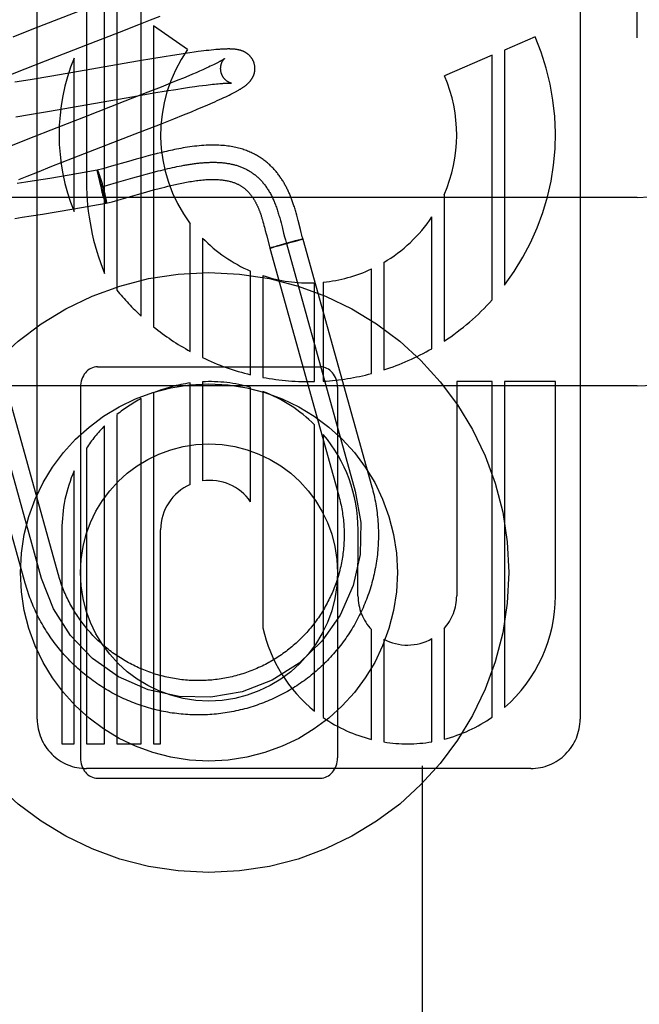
# Model space of a CAD drawing. Header units: inches. Extents: x 0 to 278, y 0 to 180.
# Tile 22 of 81: x 96.461 to 96.823, y 91.357 to 91.931. Entities that reach past the tile are written whole.
import ezdxf

# ---------------------------------------------------------------- set-up
doc = ezdxf.new("R2010")
doc.units = ezdxf.units.IN
doc.header["$LTSCALE"] = 15.310625
doc.header["$MEASUREMENT"] = 0
doc.linetypes.add('HIDDEN', pattern=[0.2, 0.1, -0.1])
doc.layers.add('DEFAULT_2', color=8, linetype='HIDDEN')

msp = doc.modelspace()

# ---------------------------------------------------------------- linework, layer by layer
at = {"layer": 'DEFAULT_2', "color": 8, "linetype": 'HIDDEN'}
for p, q in [((96.8218, 88.85856), (96.8218, 94.35906)), ((96.50029, 92.14253), (96.50029, 91.83674)), ((96.51088, 91.78329), (96.51088, 92.14253)), ((96.51803, 92.14253), (96.51803, 91.77367)), ((96.53231, 91.75841), (96.53231, 92.14253)), ((96.4716, 91.52333), (96.4716, 92.12813)), ((96.7884, 92.1282), (96.7884, 91.52333)), ((96.50714, 91.9406), (96.46947, 91.926)), ((96.53092, 91.92853), (96.53774, 91.93124)), ((96.53774, 91.93124), (96.5433, 91.93349)), ((96.46947, 91.926), (96.45734, 91.92124)), ((96.51958, 91.92408), (96.53092, 91.92853)), ((96.53945, 91.92787), (96.53945, 91.75224)), ((96.55932, 91.9139), (96.53945, 91.92787)), ((96.76216, 91.92141), (96.74428, 91.91367)), ((96.5656, 91.91274), (96.56314, 91.91241)), ((96.56719, 91.91294), (96.5656, 91.91274)), ((96.56873, 91.91313), (96.56719, 91.91294)), ((96.57023, 91.91331), (96.56873, 91.91313)), ((96.57171, 91.91348), (96.57023, 91.91331)), ((96.57318, 91.91363), (96.57171, 91.91348)), ((96.57458, 91.91377), (96.57318, 91.91363)), ((96.57586, 91.91389), (96.57458, 91.91377)), ((96.57701, 91.91398), (96.57586, 91.91389)), ((96.74428, 91.91367), (96.74428, 91.77659)), ((96.46452, 91.90267), (96.47649, 91.90738)), ((96.53002, 91.90717), (96.48013, 91.89849)), ((96.49314, 91.81942), (96.49314, 91.909)), ((96.53963, 91.90879), (96.53002, 91.90717)), ((96.54573, 91.90978), (96.53963, 91.90879)), ((96.55061, 91.91056), (96.54573, 91.90978)), ((96.55437, 91.91114), (96.55061, 91.91056)), ((96.55799, 91.91168), (96.55437, 91.91114)), ((96.5606, 91.91206), (96.55799, 91.91168)), ((96.56314, 91.91241), (96.5606, 91.91206)), ((96.73714, 91.91058), (96.7093, 91.89853)), ((96.73714, 91.76799), (96.73714, 91.91058)), ((96.45613, 91.89933), (96.46452, 91.90267)), ((96.56633, 91.90132), (96.56434, 91.90046)), ((96.5682, 91.90215), (96.56633, 91.90132)), ((96.56938, 91.90268), (96.5682, 91.90215)), ((96.5705, 91.9032), (96.56938, 91.90268)), ((96.57157, 91.90369), (96.5705, 91.9032)), ((96.57259, 91.90417), (96.57157, 91.90369)), ((96.57355, 91.90463), (96.57259, 91.90417)), ((96.57445, 91.90506), (96.57355, 91.90463)), ((96.57529, 91.90548), (96.57445, 91.90506)), ((96.57607, 91.90587), (96.57529, 91.90548)), ((96.46741, 91.89633), (96.45847, 91.89485)), ((96.48013, 91.89849), (96.46741, 91.89633)), ((96.55371, 91.896), (96.54942, 91.89425)), ((96.55697, 91.89734), (96.55371, 91.896)), ((96.56006, 91.89863), (96.55697, 91.89734)), ((96.56225, 91.89956), (96.56006, 91.89863)), ((96.56434, 91.90046), (96.56225, 91.89956)), ((96.54397, 91.89206), (96.53624, 91.88901)), ((96.53971, 91.88862), (96.54677, 91.88979)), ((96.54942, 91.89425), (96.54397, 91.89206)), ((96.54677, 91.88979), (96.55247, 91.8907)), ((96.55247, 91.8907), (96.55696, 91.8914)), ((96.55696, 91.8914), (96.56037, 91.89191)), ((96.56037, 91.89191), (96.56359, 91.89238)), ((96.56359, 91.89238), (96.56588, 91.8927)), ((96.56588, 91.8927), (96.56806, 91.89299)), ((96.56806, 91.89299), (96.57013, 91.89325)), ((96.57013, 91.89325), (96.57144, 91.89341)), ((96.57144, 91.89341), (96.5727, 91.89356)), ((96.5727, 91.89356), (96.5739, 91.89369)), ((96.5739, 91.89369), (96.57504, 91.89382)), ((96.57504, 91.89382), (96.57612, 91.89392)), ((96.57612, 91.89392), (96.57715, 91.89402)), ((96.57715, 91.89402), (96.57811, 91.8941)), ((96.47756, 91.87786), (96.52791, 91.88661)), ((96.53624, 91.88901), (96.5228, 91.88376)), ((96.52791, 91.88661), (96.53971, 91.88862)), ((96.57523, 91.8835), (96.57668, 91.88414)), ((96.57668, 91.88414), (96.57806, 91.88477)), ((96.57806, 91.88477), (96.57937, 91.88536)), ((96.57937, 91.88536), (96.58058, 91.88593)), ((96.58058, 91.88593), (96.5817, 91.88646)), ((96.5817, 91.88646), (96.58274, 91.88696)), ((96.58274, 91.88696), (96.5837, 91.88743)), ((96.5837, 91.88743), (96.5846, 91.88788)), ((96.5846, 91.88788), (96.58544, 91.8883)), ((96.58544, 91.8883), (96.58623, 91.88871)), ((96.5228, 91.88376), (96.49853, 91.87437)), ((96.56155, 91.8777), (96.565, 91.87913)), ((96.565, 91.87913), (96.5683, 91.88051)), ((96.5683, 91.88051), (96.57068, 91.88152)), ((96.57068, 91.88152), (96.57298, 91.88251)), ((96.57298, 91.88251), (96.57523, 91.8835)), ((96.45913, 91.87479), (96.46707, 91.87609)), ((96.46707, 91.87609), (96.47756, 91.87786)), ((96.49853, 91.87437), (96.47951, 91.86696)), ((96.54346, 91.87046), (96.55139, 91.8736)), ((96.55139, 91.8736), (96.55705, 91.87587)), ((96.55705, 91.87587), (96.56155, 91.8777)), ((96.47951, 91.86696), (96.46968, 91.86308)), ((96.52873, 91.86471), (96.54346, 91.87046)), ((96.46968, 91.86308), (96.46225, 91.8601)), ((96.49212, 91.85052), (96.52873, 91.86471)), ((96.46225, 91.8601), (96.45609, 91.8576)), ((96.48017, 91.84583), (96.49212, 91.85052)), ((96.52925, 91.84996), (96.52477, 91.8487)), ((96.53247, 91.85086), (96.52925, 91.84996)), ((96.53503, 91.85155), (96.53247, 91.85086)), ((96.53773, 91.85227), (96.53503, 91.85155)), ((96.53964, 91.85277), (96.53773, 91.85227)), ((96.54163, 91.85327), (96.53964, 91.85277)), ((96.54373, 91.85379), (96.54163, 91.85327)), ((96.4718, 91.84249), (96.48017, 91.84583)), ((96.50983, 91.84445), (96.50658, 91.84355)), ((96.51501, 91.84591), (96.50983, 91.84445)), ((96.52477, 91.8487), (96.51501, 91.84591)), ((96.54365, 91.84347), (96.54503, 91.84381)), ((96.54503, 91.84381), (96.5464, 91.84414)), ((96.5464, 91.84414), (96.54776, 91.84447)), ((96.54776, 91.84447), (96.54912, 91.84478)), ((96.54912, 91.84478), (96.55047, 91.84509)), ((96.55047, 91.84509), (96.55181, 91.84538)), ((96.55181, 91.84538), (96.55314, 91.84566)), ((96.55314, 91.84566), (96.55446, 91.84593)), ((96.55446, 91.84593), (96.55578, 91.84619)), ((96.46092, 91.83807), (96.46576, 91.84005)), ((96.46576, 91.84005), (96.4718, 91.84249)), ((96.4789, 91.83882), (96.47124, 91.83757)), ((96.49025, 91.84073), (96.4789, 91.83882)), ((96.50655, 91.84354), (96.49025, 91.84073)), ((96.50655, 91.84353), (96.50658, 91.84355)), ((96.5119, 91.82428), (96.50655, 91.84354)), ((96.50893, 91.83373), (96.50655, 91.84353)), ((96.50743, 91.84194), (96.50752, 91.8417)), ((96.50752, 91.8417), (96.50761, 91.84146)), ((96.50761, 91.84146), (96.50771, 91.8412)), ((96.50771, 91.8412), (96.50781, 91.84092)), ((96.50781, 91.84092), (96.50791, 91.84064)), ((96.50791, 91.84064), (96.50801, 91.84034)), ((96.50801, 91.84034), (96.50811, 91.84003)), ((96.50811, 91.84003), (96.50822, 91.83971)), ((96.50822, 91.83971), (96.50838, 91.83921)), ((96.50838, 91.83921), (96.50855, 91.83869)), ((96.50855, 91.83869), (96.50872, 91.83815)), ((96.50872, 91.83815), (96.50889, 91.83759)), ((96.51777, 91.8363), (96.52732, 91.83903)), ((96.52732, 91.83903), (96.53237, 91.84045)), ((96.53237, 91.84045), (96.53523, 91.84125)), ((96.53523, 91.84125), (96.53806, 91.84201)), ((96.53806, 91.84201), (96.54017, 91.84257)), ((96.54017, 91.84257), (96.54226, 91.84312)), ((96.54226, 91.84312), (96.54365, 91.84347)), ((96.4649, 91.83656), (96.45981, 91.83578)), ((96.47124, 91.83757), (96.4649, 91.83656)), ((96.50889, 91.83759), (96.50906, 91.83702)), ((96.50903, 91.83328), (96.50893, 91.83373)), ((96.50911, 91.83293), (96.50903, 91.83328)), ((96.50906, 91.83702), (96.50923, 91.83643)), ((96.50923, 91.83643), (96.50941, 91.83584)), ((96.50923, 91.83391), (96.51267, 91.83486)), ((96.50941, 91.83584), (96.50958, 91.83523)), ((96.50958, 91.83523), (96.50975, 91.83462)), ((96.50975, 91.83462), (96.50992, 91.83401)), ((96.50992, 91.83401), (96.51009, 91.83339)), ((96.51009, 91.83339), (96.51025, 91.83278)), ((96.51025, 91.83278), (96.51041, 91.83217)), ((96.51267, 91.83486), (96.51777, 91.8363)), ((96.538, 91.83163), (96.54032, 91.83227)), ((96.54032, 91.83227), (96.54273, 91.83291)), ((96.54273, 91.83291), (96.54438, 91.83333)), ((96.54438, 91.83333), (96.54606, 91.83376)), ((96.54606, 91.83376), (96.54778, 91.83419)), ((96.54778, 91.83419), (96.54953, 91.83461)), ((96.8218, 91.82773), (96.3218, 91.82773)), ((96.50963, 91.83004), (96.50951, 91.83042)), ((96.50979, 91.8295), (96.50963, 91.83004)), ((96.50996, 91.82896), (96.50979, 91.8295)), ((96.51013, 91.82844), (96.50996, 91.82896)), ((96.51023, 91.82812), (96.51007, 91.82862)), ((96.51034, 91.8278), (96.51023, 91.82812)), ((96.51044, 91.82749), (96.51034, 91.8278)), ((96.51041, 91.83217), (96.51056, 91.83157)), ((96.51055, 91.8272), (96.51044, 91.82749)), ((96.51065, 91.82691), (96.51055, 91.8272)), ((96.51056, 91.83157), (96.51071, 91.83097)), ((96.51074, 91.82664), (96.51065, 91.82691)), ((96.51071, 91.83097), (96.51086, 91.83039)), ((96.51084, 91.82638), (96.51074, 91.82664)), ((96.51086, 91.83039), (96.51099, 91.82983)), ((96.51099, 91.82983), (96.51112, 91.82928)), ((96.51112, 91.82928), (96.51124, 91.82874)), ((96.51124, 91.82874), (96.51132, 91.8284)), ((96.51132, 91.8284), (96.51139, 91.82807)), ((96.51139, 91.82807), (96.51146, 91.82775)), ((96.51146, 91.82775), (96.51153, 91.82744)), ((96.51153, 91.82744), (96.51159, 91.82714)), ((96.51159, 91.82714), (96.51164, 91.82685)), ((96.51164, 91.82685), (96.5117, 91.82658)), ((96.5117, 91.82658), (96.51174, 91.82632)), ((96.51526, 91.8252), (96.52055, 91.82669)), ((96.52055, 91.82669), (96.53009, 91.82942)), ((96.53009, 91.82942), (96.53501, 91.83081)), ((96.53501, 91.83081), (96.538, 91.83163)), ((96.70903, 91.82929), (96.70903, 91.74383)), ((96.48258, 91.81925), (96.49301, 91.82101)), ((96.49301, 91.82101), (96.51187, 91.82427)), ((96.51093, 91.82613), (96.51084, 91.82638)), ((96.51102, 91.8259), (96.51093, 91.82613)), ((96.5111, 91.82568), (96.51106, 91.82579)), ((96.51187, 91.82426), (96.51526, 91.8252)), ((96.5119, 91.82428), (96.51187, 91.82426)), ((96.5119, 91.82428), (96.51187, 91.82427)), ((96.45862, 91.81548), (96.46276, 91.8161)), ((96.46276, 91.8161), (96.46809, 91.81692)), ((96.46809, 91.81692), (96.47467, 91.81796)), ((96.47467, 91.81796), (96.48258, 91.81925)), ((96.61309, 91.8157), (96.61349, 91.81424)), ((96.62304, 91.81724), (96.62264, 91.81869)), ((96.62344, 91.81573), (96.62304, 91.81724)), ((96.62386, 91.81413), (96.62344, 91.81573)), ((96.70189, 91.73944), (96.70189, 91.81628)), ((96.56088, 91.73788), (96.56088, 91.81237)), ((96.60303, 91.81452), (96.60332, 91.81352)), ((96.60332, 91.81352), (96.60361, 91.81247)), ((96.60361, 91.81247), (96.6039, 91.81139)), ((96.6039, 91.81139), (96.6042, 91.81026)), ((96.6042, 91.81026), (96.60466, 91.80847)), ((96.61349, 91.81424), (96.61388, 91.81277)), ((96.61388, 91.81277), (96.61445, 91.81055)), ((96.61445, 91.81055), (96.6154, 91.80682)), ((96.62518, 91.80897), (96.62386, 91.81413)), ((96.56802, 91.80401), (96.56802, 91.73423)), ((96.6055, 91.80518), (96.60741, 91.79806)), ((96.6154, 91.80682), (96.61598, 91.8046)), ((96.61598, 91.8046), (96.61642, 91.80297)), ((96.62563, 91.80724), (96.62518, 91.80897)), ((96.62607, 91.80557), (96.62563, 91.80724)), ((96.60836, 91.79838), (96.60742, 91.79807)), ((96.60742, 91.79807), (96.6476, 91.65356)), ((96.60795, 91.79817), (96.60781, 91.79814)), ((96.60795, 91.79817), (96.6081, 91.79821)), ((96.6081, 91.79821), (96.60835, 91.79827)), ((96.60875, 91.79837), (96.60832, 91.79826)), ((96.60928, 91.79866), (96.60836, 91.79838)), ((96.60934, 91.79852), (96.60869, 91.79836)), ((96.61022, 91.79893), (96.60924, 91.79865)), ((96.61032, 91.79878), (96.60925, 91.7985)), ((96.6119, 91.79942), (96.61022, 91.79893)), ((96.61217, 91.79928), (96.61031, 91.79878)), ((96.61285, 91.79969), (96.61186, 91.79941)), ((96.6149, 91.80002), (96.61208, 91.79925)), ((96.61597, 91.80057), (96.61277, 91.79967)), ((96.6183, 91.80096), (96.6149, 91.80002)), ((96.6195, 91.80155), (96.61595, 91.80056)), ((96.61705, 91.80074), (96.65723, 91.65624)), ((96.62133, 91.80182), (96.61814, 91.80092)), ((96.62215, 91.80227), (96.61938, 91.80151)), ((96.62152, 91.80187), (96.62125, 91.8018)), ((96.62344, 91.80242), (96.62143, 91.80185)), ((96.62384, 91.80272), (96.62215, 91.80227)), ((96.62461, 91.80277), (96.62344, 91.80242)), ((96.62483, 91.80298), (96.62381, 91.80271)), ((96.62533, 91.80298), (96.62456, 91.80275)), ((96.62542, 91.80313), (96.62477, 91.80296)), ((96.62573, 91.8031), (96.62504, 91.80289)), ((96.62572, 91.80321), (96.62535, 91.80311)), ((96.62598, 91.80327), (96.62572, 91.80321)), ((96.62573, 91.8031), (96.62668, 91.80342)), ((96.62614, 91.80331), (96.62598, 91.80327)), ((96.62627, 91.80334), (96.62614, 91.80331)), ((96.62669, 91.80342), (96.66687, 91.65892)), ((96.67378, 91.78972), (96.67378, 91.72702)), ((96.59613, 91.72425), (96.59613, 91.78472)), ((96.60328, 91.78205), (96.60328, 91.72271)), ((96.66664, 91.72495), (96.66664, 91.78596)), ((96.63346, 91.72025), (96.63346, 91.77788)), ((96.63853, 91.77823), (96.63853, 91.72046)), ((96.48381, 91.60802), (96.44497, 91.74771)), ((96.46454, 91.60266), (96.4257, 91.74235)), ((96.47418, 91.60534), (96.43534, 91.74503)), ((96.5068, 91.72886), (96.6368, 91.72886)), ((96.8218, 91.71773), (96.3218, 91.71773)), ((96.56088, 91.6602), (96.56088, 91.71943)), ((96.56802, 91.72009), (96.56802, 91.66227)), ((96.7164, 91.72021), (96.7164, 91.59533)), ((96.73714, 91.72021), (96.7164, 91.72021)), ((96.73714, 91.52454), (96.73714, 91.72021)), ((96.74428, 91.72021), (96.74428, 91.53012)), ((96.774, 91.72021), (96.74428, 91.72021)), ((96.774, 91.59533), (96.774, 91.72021)), ((96.4968, 91.71698), (96.4968, 91.50073)), ((96.53945, 91.71368), (96.53945, 91.50893)), ((96.59613, 91.65012), (96.59613, 91.71688)), ((96.60328, 91.7145), (96.60328, 91.57651)), ((96.6468, 91.71698), (96.6468, 91.50073)), ((96.53231, 91.50893), (96.53231, 91.71034)), ((96.51803, 91.70095), (96.51803, 91.50893)), ((96.51088, 91.50893), (96.51088, 91.69447)), ((96.63346, 91.528), (96.63346, 91.69494)), ((96.63853, 91.68942), (96.63853, 91.52422)), ((96.50029, 91.68139), (96.50029, 91.50893)), ((96.49314, 91.50893), (96.49314, 91.6682)), ((96.486, 91.63381), (96.486, 91.50893)), ((96.5436, 91.50893), (96.5436, 91.63381)), ((96.65879, 91.59533), (96.65882, 91.63386)), ((96.66664, 91.51151), (96.66664, 91.57558)), ((96.70903, 91.57609), (96.70903, 91.51163)), ((96.67378, 91.57006), (96.67378, 91.51004)), ((96.70189, 91.51012), (96.70189, 91.57032)), ((96.486, 91.50893), (96.49314, 91.50893)), ((96.50029, 91.50893), (96.51088, 91.50893)), ((96.51803, 91.50893), (96.53231, 91.50893)), ((96.53945, 91.50893), (96.5436, 91.50893)), ((96.75959, 91.49453), (96.5004, 91.49453)), ((96.6963, 91.49608), (96.6963, 91.32078)), ((96.5068, 91.48886), (96.6368, 91.48886))]:
    msp.add_line(p, q, dxfattribs=at)
for points in [[(96.47649, 91.90738), (96.49994, 91.91647), (96.51958, 91.92408)], [(96.59824, 91.90575), (96.59818, 91.90596), (96.5981, 91.90621), (96.59801, 91.90645), (96.59792, 91.90669), (96.59783, 91.90694), (96.59773, 91.90717), (96.59762, 91.90741), (96.59751, 91.90764), (96.59739, 91.90787), (96.59727, 91.9081), (96.59714, 91.90832), (96.59701, 91.90854), (96.59687, 91.90875), (96.59673, 91.90896), (96.59658, 91.90917), (96.59643, 91.90937), (96.59627, 91.90957), (96.59612, 91.90976), (96.59595, 91.90995), (96.59579, 91.91014), (96.59562, 91.91032), (96.59545, 91.91049), (96.59527, 91.91066), (96.59509, 91.91082), (96.59491, 91.91098), (96.59473, 91.91114), (96.59455, 91.91129), (96.59436, 91.91144), (96.59417, 91.91158), (96.59398, 91.91172), (96.59378, 91.91185), (96.59359, 91.91198), (96.59338, 91.9121), (96.59318, 91.91223), (96.59298, 91.91234), (96.59277, 91.91246), (96.59256, 91.91256), (96.59236, 91.91267), (96.59215, 91.91277), (96.59194, 91.91286), (96.59172, 91.91296), (96.59151, 91.91304), (96.59129, 91.91313), (96.59108, 91.91321), (96.59086, 91.91329), (96.59063, 91.91336), (96.59041, 91.91343), (96.59019, 91.9135), (96.58996, 91.91356), (96.58974, 91.91362), (96.58951, 91.91367), (96.58928, 91.91373), (96.58905, 91.91378), (96.58883, 91.91382), (96.5886, 91.91387), (96.58837, 91.91391), (96.58813, 91.91395), (96.5879, 91.91398), (96.58766, 91.91402), (96.58743, 91.91405), (96.58719, 91.91408), (96.58695, 91.9141), (96.5867, 91.91413), (96.58645, 91.91415), (96.5862, 91.91417), (96.58594, 91.91419), (96.58568, 91.91421), (96.58541, 91.91422), (96.58513, 91.91423), (96.58485, 91.91425), (96.58456, 91.91425), (96.58426, 91.91426), (96.58396, 91.91427), (96.58365, 91.91427), (96.58332, 91.91427), (96.58299, 91.91427), (96.58265, 91.91427), (96.5823, 91.91426), (96.58193, 91.91425), (96.58156, 91.91424), (96.58117, 91.91423), (96.58077, 91.91422), (96.58036, 91.9142), (96.57993, 91.91418), (96.57949, 91.91415), (96.57903, 91.91413), (96.57855, 91.9141), (96.57806, 91.91406), (96.57701, 91.91398)], [(96.58092, 91.90868), (96.58091, 91.90868), (96.5809, 91.90867), (96.58087, 91.90865), (96.58084, 91.90863), (96.58081, 91.9086), (96.58076, 91.90856), (96.5807, 91.90852), (96.58063, 91.90847), (96.58055, 91.90842), (96.58046, 91.90835), (96.58036, 91.90829), (96.58025, 91.90821), (96.58012, 91.90813), (96.57998, 91.90804), (96.57982, 91.90794), (96.57966, 91.90784), (96.57947, 91.90773), (96.57927, 91.90761), (96.57906, 91.90748), (96.57883, 91.90735), (96.57858, 91.90721), (96.57832, 91.90707), (96.57805, 91.90691), (96.57776, 91.90676), (96.57745, 91.90659), (96.57713, 91.90642), (96.57679, 91.90624), (96.57644, 91.90606), (96.57607, 91.90587)], [(96.57897, 91.90039), (96.57892, 91.90059), (96.57886, 91.90082), (96.57881, 91.90105), (96.57877, 91.90129), (96.57873, 91.90152), (96.5787, 91.90176), (96.57867, 91.90199), (96.57865, 91.90222), (96.57864, 91.90245), (96.57863, 91.90268), (96.57863, 91.90291), (96.57864, 91.90314), (96.57865, 91.90336), (96.57866, 91.90358), (96.57868, 91.90379), (96.57871, 91.90401), (96.57874, 91.90422), (96.57877, 91.90442), (96.57881, 91.90462), (96.57885, 91.90482), (96.5789, 91.90501), (96.57894, 91.90519), (96.579, 91.90537), (96.57905, 91.90555), (96.5791, 91.90572), (96.57916, 91.90588), (96.57922, 91.90604), (96.57928, 91.90619), (96.57934, 91.90634), (96.57941, 91.90649), (96.57947, 91.90663), (96.57954, 91.90676), (96.5796, 91.90689), (96.57967, 91.90702), (96.57974, 91.90714), (96.5798, 91.90725), (96.57987, 91.90736), (96.57993, 91.90747), (96.58, 91.90757), (96.58006, 91.90767), (96.58013, 91.90776), (96.58019, 91.90785), (96.58025, 91.90793), (96.58031, 91.90802), (96.58037, 91.90809), (96.58043, 91.90816), (96.58049, 91.90823), (96.58054, 91.90829), (96.58059, 91.90835), (96.58064, 91.90841), (96.58069, 91.90846), (96.58073, 91.9085), (96.58077, 91.90854), (96.5808, 91.90858), (96.58083, 91.90861), (96.58086, 91.90863), (96.58088, 91.90865), (96.5809, 91.90867), (96.58091, 91.90868), (96.58092, 91.90868)], [(96.58623, 91.88871), (96.5866, 91.88891), (96.58697, 91.88911), (96.58733, 91.8893), (96.58768, 91.88949), (96.58802, 91.88968), (96.58835, 91.88986), (96.58867, 91.89004), (96.58898, 91.89022), (96.58928, 91.8904), (96.58957, 91.89057), (96.58986, 91.89074), (96.59014, 91.89091), (96.5904, 91.89108), (96.59067, 91.89124), (96.59092, 91.8914), (96.59117, 91.89156), (96.5914, 91.89172), (96.59164, 91.89187), (96.59186, 91.89203), (96.59208, 91.89218), (96.59229, 91.89233), (96.5925, 91.89248), (96.5927, 91.89263), (96.5929, 91.89277), (96.59309, 91.89292), (96.59328, 91.89307), (96.59347, 91.89322), (96.59365, 91.89337), (96.59383, 91.89352), (96.59401, 91.89367), (96.59419, 91.89383), (96.59436, 91.89398), (96.59453, 91.89414), (96.5947, 91.8943), (96.59487, 91.89446), (96.59503, 91.89463), (96.5952, 91.8948), (96.59536, 91.89497), (96.59551, 91.89514), (96.59567, 91.89531), (96.59582, 91.89549), (96.59597, 91.89567), (96.59611, 91.89585), (96.59625, 91.89604), (96.59639, 91.89622), (96.59652, 91.89641), (96.59665, 91.8966), (96.59678, 91.89679), (96.59691, 91.89699), (96.59703, 91.89719), (96.59714, 91.89739), (96.59726, 91.8976), (96.59737, 91.89781), (96.59748, 91.89802), (96.59758, 91.89823), (96.59768, 91.89845), (96.59777, 91.89866), (96.59786, 91.89888), (96.59794, 91.8991), (96.59802, 91.89933), (96.5981, 91.89955), (96.59817, 91.89978), (96.59824, 91.90002), (96.5983, 91.90025), (96.59835, 91.90049), (96.59841, 91.90073), (96.59845, 91.90097), (96.59849, 91.90122), (96.59853, 91.90147), (96.59856, 91.90171), (96.59859, 91.90197), (96.5986, 91.90222), (96.59862, 91.90247), (96.59862, 91.90273), (96.59863, 91.90298), (96.59862, 91.90324), (96.59861, 91.90349), (96.59859, 91.90375), (96.59857, 91.90401), (96.59854, 91.90427), (96.5985, 91.90452), (96.59846, 91.90478), (96.59841, 91.90503), (96.59835, 91.90528), (96.59829, 91.90554), (96.59824, 91.90575)], [(96.58492, 91.89429), (96.58492, 91.89429), (96.58491, 91.89429), (96.5849, 91.89429), (96.58488, 91.8943), (96.58485, 91.8943), (96.58482, 91.89431), (96.58478, 91.89432), (96.58473, 91.89433), (96.58468, 91.89435), (96.58462, 91.89436), (96.58455, 91.89438), (96.58448, 91.8944), (96.58441, 91.89442), (96.58433, 91.89445), (96.58425, 91.89448), (96.58416, 91.89451), (96.58407, 91.89454), (96.58398, 91.89458), (96.58388, 91.89462), (96.58378, 91.89466), (96.58368, 91.89471), (96.58358, 91.89476), (96.58347, 91.89481), (96.58336, 91.89487), (96.58324, 91.89493), (96.58313, 91.89499), (96.58301, 91.89506), (96.58289, 91.89513), (96.58276, 91.89521), (96.58264, 91.89529), (96.58251, 91.89538), (96.58238, 91.89547), (96.58225, 91.89557), (96.58212, 91.89567), (96.58198, 91.89577), (96.58185, 91.89588), (96.58171, 91.896), (96.58158, 91.89612), (96.58144, 91.89625), (96.5813, 91.89638), (96.58117, 91.89652), (96.58103, 91.89667), (96.58089, 91.89682), (96.58076, 91.89698), (96.58062, 91.89714), (96.58049, 91.89731), (96.58036, 91.89749), (96.58023, 91.89767), (96.58011, 91.89785), (96.57999, 91.89804), (96.57987, 91.89824), (96.57976, 91.89844), (96.57965, 91.89865), (96.57955, 91.89886), (96.57945, 91.89907), (96.57935, 91.89929), (96.57926, 91.89951), (96.57918, 91.89973), (96.5791, 91.89996), (96.57903, 91.90019), (96.57897, 91.90039)], [(96.57811, 91.8941), (96.57901, 91.89417), (96.57943, 91.8942), (96.57984, 91.89423), (96.58024, 91.89426), (96.58062, 91.89428), (96.58098, 91.8943), (96.58131, 91.89431), (96.58163, 91.89433), (96.58193, 91.89434), (96.58221, 91.89435), (96.58247, 91.89435), (96.58271, 91.89436), (96.58294, 91.89436), (96.58315, 91.89436), (96.58335, 91.89436), (96.58353, 91.89436), (96.5837, 91.89436), (96.58386, 91.89436), (96.584, 91.89435), (96.58413, 91.89435), (96.58425, 91.89434), (96.58436, 91.89434), (96.58446, 91.89433), (96.58455, 91.89433), (96.58463, 91.89432), (96.5847, 91.89431), (96.58475, 91.89431), (96.5848, 91.8943), (96.58484, 91.8943), (96.58487, 91.8943), (96.5849, 91.89429), (96.58491, 91.89429), (96.58492, 91.89429)], [(96.62264, 91.81869), (96.62244, 91.81939), (96.62224, 91.82008), (96.62204, 91.82077), (96.62184, 91.82144), (96.62164, 91.8221), (96.62143, 91.82274), (96.62123, 91.82337), (96.62103, 91.82399), (96.62083, 91.82458), (96.62063, 91.82516), (96.62043, 91.82572), (96.62023, 91.82626), (96.62003, 91.8268), (96.61983, 91.82733), (96.61962, 91.82785), (96.61941, 91.82839), (96.61919, 91.82892), (96.61896, 91.82945), (96.61873, 91.82999), (96.6185, 91.83052), (96.61826, 91.83104), (96.61802, 91.83156), (96.61777, 91.83208), (96.61752, 91.83259), (96.61727, 91.8331), (96.617, 91.83361), (96.61674, 91.83411), (96.61647, 91.83462), (96.61619, 91.83511), (96.61591, 91.83561), (96.61563, 91.8361), (96.61534, 91.83659), (96.61504, 91.83708), (96.61474, 91.83757), (96.61443, 91.83805), (96.61411, 91.83853), (96.61379, 91.83901), (96.61346, 91.83948), (96.61313, 91.83995), (96.61279, 91.84042), (96.61244, 91.84089), (96.61209, 91.84135), (96.61173, 91.84181), (96.61136, 91.84226), (96.61098, 91.84272), (96.6106, 91.84317), (96.61021, 91.84361), (96.60982, 91.84405), (96.60941, 91.84449), (96.609, 91.84493), (96.60858, 91.84535), (96.60815, 91.84578), (96.60772, 91.8462), (96.60727, 91.84662), (96.60682, 91.84703), (96.60636, 91.84744), (96.60589, 91.84784), (96.60542, 91.84824), (96.60493, 91.84863), (96.60443, 91.84902), (96.60393, 91.84941), (96.60341, 91.84978), (96.60289, 91.85016), (96.60235, 91.85052), (96.60181, 91.85088), (96.60126, 91.85124), (96.60069, 91.85159), (96.60011, 91.85193), (96.59953, 91.85227), (96.59893, 91.8526), (96.59832, 91.85292), (96.5977, 91.85323), (96.59706, 91.85354), (96.59642, 91.85384), (96.59576, 91.85414), (96.59508, 91.85443), (96.59439, 91.85471), (96.59369, 91.85498), (96.59297, 91.85524), (96.59224, 91.8555), (96.59149, 91.85574), (96.59072, 91.85598), (96.58993, 91.85621), (96.58912, 91.85642), (96.5883, 91.85663), (96.58745, 91.85683), (96.58658, 91.85702), (96.58568, 91.85719), (96.58476, 91.85736), (96.58381, 91.85751), (96.58284, 91.85765), (96.58183, 91.85777), (96.58081, 91.85788), (96.57975, 91.85797), (96.57867, 91.85805), (96.57755, 91.85811), (96.57641, 91.85816), (96.57524, 91.85818), (96.57403, 91.85819), (96.57279, 91.85818), (96.57152, 91.85814), (96.57022, 91.85809), (96.56889, 91.85801), (96.56754, 91.85792), (96.56618, 91.8578), (96.5648, 91.85766), (96.56342, 91.8575), (96.56204, 91.85733), (96.56067, 91.85715), (96.55933, 91.85695), (96.55801, 91.85674), (96.55671, 91.85652), (96.55543, 91.85629), (96.55417, 91.85606), (96.55294, 91.85582), (96.55172, 91.85558), (96.55052, 91.85533), (96.54934, 91.85508), (96.54817, 91.85482), (96.54703, 91.85456), (96.54591, 91.85431), (96.54373, 91.85379)], [(96.55578, 91.84619), (96.55708, 91.84643), (96.55773, 91.84655), (96.55838, 91.84666), (96.55902, 91.84677), (96.55967, 91.84688), (96.56031, 91.84698), (96.56094, 91.84708), (96.56158, 91.84717), (96.56221, 91.84726), (96.56284, 91.84735), (96.56347, 91.84743), (96.5641, 91.84751), (96.56472, 91.84759), (96.56534, 91.84766), (96.56596, 91.84773), (96.56657, 91.84779), (96.56718, 91.84785), (96.56779, 91.8479), (96.5684, 91.84795), (96.56901, 91.848), (96.56961, 91.84804), (96.57021, 91.84807), (96.5708, 91.8481), (96.5714, 91.84813), (96.57199, 91.84815), (96.57258, 91.84817), (96.57316, 91.84818), (96.57375, 91.84819), (96.57433, 91.84819), (96.5749, 91.84819), (96.57548, 91.84818), (96.57605, 91.84816), (96.57661, 91.84815), (96.57718, 91.84812), (96.57774, 91.84809), (96.5783, 91.84806), (96.57886, 91.84801), (96.57941, 91.84797), (96.57996, 91.84792), (96.58051, 91.84786), (96.58105, 91.84779), (96.58159, 91.84772), (96.58213, 91.84765), (96.58266, 91.84757), (96.58319, 91.84748), (96.58372, 91.84739), (96.58424, 91.84729), (96.58476, 91.84718), (96.58528, 91.84707), (96.58579, 91.84695), (96.5863, 91.84682), (96.58681, 91.84669), (96.58731, 91.84655), (96.58781, 91.84641), (96.58831, 91.84626), (96.58881, 91.8461), (96.5893, 91.84593), (96.58978, 91.84576), (96.59026, 91.84558), (96.59074, 91.8454), (96.59122, 91.8452), (96.59169, 91.845), (96.59216, 91.8448), (96.59262, 91.84458), (96.59308, 91.84436), (96.59354, 91.84413), (96.594, 91.84389), (96.59445, 91.84365), (96.59489, 91.8434), (96.59533, 91.84314), (96.59577, 91.84287), (96.59621, 91.8426), (96.59664, 91.84232), (96.59706, 91.84203), (96.59749, 91.84173), (96.5979, 91.84142), (96.59832, 91.84111), (96.59873, 91.84079), (96.59914, 91.84046), (96.59954, 91.84012), (96.59994, 91.83977), (96.60033, 91.83942), (96.60072, 91.83905), (96.60111, 91.83868), (96.60149, 91.8383), (96.60187, 91.83791), (96.60224, 91.83751), (96.60261, 91.83711), (96.60298, 91.83669), (96.60334, 91.83627), (96.6037, 91.83584), (96.60405, 91.83539), (96.6044, 91.83494), (96.60474, 91.83448), (96.60508, 91.83401), (96.60542, 91.83353), (96.60575, 91.83305), (96.60607, 91.83255), (96.6064, 91.83204), (96.60671, 91.83153), (96.60703, 91.831), (96.60733, 91.83047), (96.60764, 91.82992), (96.60794, 91.82937), (96.60823, 91.8288), (96.60852, 91.82823), (96.60881, 91.82765), (96.60909, 91.82705), (96.60936, 91.82645), (96.60963, 91.82584), (96.6099, 91.82521), (96.61016, 91.82458), (96.61042, 91.82393), (96.61067, 91.82328), (96.61092, 91.82261), (96.61116, 91.82194), (96.61139, 91.82128), (96.61161, 91.82061), (96.61184, 91.81993), (96.61205, 91.81924), (96.61227, 91.81854), (96.61248, 91.81784), (96.61268, 91.81713), (96.61289, 91.81642), (96.61309, 91.8157)], [(96.50658, 91.84355), (96.50659, 91.84355), (96.50661, 91.84355), (96.50662, 91.84354), (96.50664, 91.84354), (96.50666, 91.84352), (96.50668, 91.8435), (96.5067, 91.84348), (96.50673, 91.84345), (96.50675, 91.84342), (96.50677, 91.84339), (96.5068, 91.84335), (96.50683, 91.8433), (96.50685, 91.84326), (96.50688, 91.8432), (96.50691, 91.84315), (96.50694, 91.84309), (96.50698, 91.84302), (96.50701, 91.84295), (96.50704, 91.84288), (96.50708, 91.8428), (96.50711, 91.84272), (96.50715, 91.84264), (96.50719, 91.84255), (96.50723, 91.84246), (96.50727, 91.84236), (96.50731, 91.84226), (96.50735, 91.84216), (96.50739, 91.84205), (96.50743, 91.84194)], [(96.54953, 91.83461), (96.55131, 91.83503), (96.55221, 91.83523), (96.55313, 91.83543), (96.55405, 91.83563), (96.55498, 91.83583), (96.55592, 91.83602), (96.55687, 91.83621), (96.55781, 91.8364), (96.55876, 91.83657), (96.55971, 91.83674), (96.56067, 91.83691), (96.56162, 91.83706), (96.56257, 91.83721), (96.56352, 91.83735), (96.56446, 91.83748), (96.5654, 91.8376), (96.56634, 91.83771), (96.56728, 91.83781), (96.56821, 91.8379), (96.56914, 91.83798), (96.57006, 91.83805), (96.57097, 91.8381), (96.57186, 91.83814), (96.57274, 91.83817), (96.57359, 91.83819), (96.57442, 91.83819), (96.57522, 91.83818), (96.576, 91.83816), (96.57675, 91.83813), (96.57747, 91.83809), (96.57817, 91.83804), (96.57885, 91.83798), (96.57951, 91.83791), (96.58015, 91.83783), (96.58076, 91.83774), (96.58136, 91.83765), (96.58194, 91.83754), (96.58251, 91.83743), (96.58306, 91.83732), (96.58361, 91.83719), (96.58413, 91.83705), (96.58465, 91.83691), (96.58515, 91.83677), (96.58563, 91.83662), (96.58609, 91.83646), (96.58653, 91.8363), (96.58695, 91.83614), (96.58735, 91.83598), (96.58773, 91.83582), (96.5881, 91.83566), (96.58845, 91.83549), (96.58878, 91.83533), (96.58911, 91.83516), (96.58943, 91.83499), (96.58975, 91.83482), (96.59006, 91.83464), (96.59037, 91.83446), (96.59067, 91.83427), (96.59097, 91.83407), (96.59127, 91.83388), (96.59156, 91.83367), (96.59185, 91.83347), (96.59213, 91.83325), (96.59241, 91.83304), (96.59268, 91.83282), (96.59295, 91.8326), (96.59321, 91.83238), (96.59346, 91.83215), (96.59371, 91.83192), (96.59396, 91.83169), (96.59419, 91.83146), (96.59443, 91.83122), (96.59466, 91.83099), (96.59488, 91.83075), (96.5951, 91.83051), (96.59531, 91.83027), (96.59552, 91.83003), (96.59573, 91.82978), (96.59593, 91.82954), (96.59612, 91.8293), (96.59632, 91.82905), (96.5965, 91.8288), (96.59669, 91.82856), (96.59687, 91.82831), (96.59704, 91.82806), (96.59722, 91.82781), (96.59739, 91.82756), (96.59756, 91.82731), (96.59772, 91.82705), (96.59789, 91.82679), (96.59805, 91.82653), (96.5982, 91.82627), (96.59836, 91.82601), (96.59851, 91.82575), (96.59866, 91.82548), (96.59881, 91.82521), (96.59896, 91.82494), (96.59911, 91.82467), (96.59926, 91.82439), (96.5994, 91.82411), (96.59954, 91.82383), (96.59968, 91.82354), (96.59982, 91.82325), (96.59996, 91.82296), (96.6001, 91.82266), (96.60024, 91.82236), (96.60037, 91.82206), (96.60051, 91.82175), (96.60064, 91.82143), (96.60077, 91.82112), (96.6009, 91.8208), (96.60103, 91.82047), (96.60116, 91.82014), (96.60129, 91.81981), (96.60142, 91.81947), (96.60154, 91.81913), (96.60167, 91.81878), (96.6018, 91.81842), (96.60193, 91.81804), (96.60206, 91.81765), (96.60219, 91.81725), (96.60233, 91.81682), (96.60247, 91.81639), (96.60261, 91.81594), (96.60275, 91.81548), (96.60289, 91.815), (96.60303, 91.81452)], [(96.50951, 91.83042), (96.5095, 91.83055), (96.50949, 91.83069), (96.50947, 91.83083), (96.50945, 91.83097), (96.50943, 91.83112), (96.50941, 91.83127), (96.50939, 91.83143), (96.50936, 91.83159), (96.50933, 91.83175), (96.50931, 91.83192), (96.50927, 91.83208), (96.50924, 91.83225), (96.50921, 91.83242), (96.50918, 91.83259), (96.50911, 91.83293)], [(96.51187, 91.82426), (96.51185, 91.82426), (96.51183, 91.82427), (96.51182, 91.82428), (96.5118, 91.82429), (96.51178, 91.82431), (96.51175, 91.82433), (96.51173, 91.82436), (96.51171, 91.82439), (96.51168, 91.82443), (96.51166, 91.82446), (96.51163, 91.82451), (96.5116, 91.82456), (96.51157, 91.82461), (96.51154, 91.82467), (96.51151, 91.82473), (96.51148, 91.82479), (96.51145, 91.82486), (96.51141, 91.82493), (96.51138, 91.82501), (96.51134, 91.82509), (96.51131, 91.82518), (96.51127, 91.82526), (96.51123, 91.82536), (96.51119, 91.82545), (96.51115, 91.82555), (96.51111, 91.82566), (96.51107, 91.82576), (96.51102, 91.82588)], [(96.51187, 91.82427), (96.51186, 91.82426), (96.51185, 91.82427), (96.51183, 91.82427), (96.51181, 91.82428), (96.51179, 91.8243), (96.51177, 91.82432), (96.51175, 91.82434), (96.51173, 91.82437), (96.51171, 91.8244), (96.51168, 91.82444), (96.51166, 91.82448), (96.51163, 91.82452)], [(96.51174, 91.82632), (96.51179, 91.82607), (96.51181, 91.82595), (96.51182, 91.82584), (96.51184, 91.82573), (96.51186, 91.82562), (96.51187, 91.82552), (96.51189, 91.82542), (96.5119, 91.82532), (96.51191, 91.82523), (96.51192, 91.82514), (96.51193, 91.82506), (96.51194, 91.82498), (96.51194, 91.8249), (96.51195, 91.82483), (96.51195, 91.82476), (96.51196, 91.8247), (96.51196, 91.82464), (96.51196, 91.82459), (96.51196, 91.82454), (96.51195, 91.82449), (96.51195, 91.82445), (96.51195, 91.82441), (96.51194, 91.82437), (96.51193, 91.82435), (96.51192, 91.82432), (96.51192, 91.8243), (96.5119, 91.82428)], [(96.60466, 91.80847), (96.60515, 91.80654), (96.6055, 91.80518)], [(96.62668, 91.80342), (96.62651, 91.804), (96.62629, 91.80477), (96.62607, 91.80557)], [(96.60781, 91.79814), (96.6077, 91.79811), (96.60765, 91.7981), (96.60761, 91.79809), (96.60757, 91.79808), (96.60753, 91.79808), (96.6075, 91.79807), (96.60748, 91.79807), (96.60745, 91.79806), (96.60744, 91.79806), (96.60742, 91.79806), (96.60741, 91.79806), (96.60741, 91.79806)], [(96.60742, 91.79807), (96.60742, 91.79806), (96.60743, 91.79806), (96.60744, 91.79806), (96.60746, 91.79807), (96.60748, 91.79807), (96.60751, 91.79807)], [(96.61642, 91.80297), (96.61664, 91.80216), (96.61686, 91.80136), (96.61709, 91.80057), (96.61732, 91.79978)], [(96.62649, 91.80339), (96.62644, 91.80338), (96.62639, 91.80337), (96.62627, 91.80334)], [(96.62668, 91.80342), (96.62667, 91.80342), (96.62666, 91.80342), (96.62665, 91.80342), (96.62663, 91.80342), (96.62661, 91.80341), (96.62658, 91.80341), (96.62655, 91.8034), (96.62651, 91.8034), (96.62647, 91.80339)], [(96.62669, 91.80342), (96.62668, 91.80342), (96.62668, 91.80343), (96.62666, 91.80342), (96.62665, 91.80342)], [(96.65723, 91.65624), (96.66043, 91.63798), (96.66002, 91.61944), (96.65602, 91.60134), (96.64842, 91.58407), (96.63777, 91.56889), (96.62437, 91.55608), (96.60874, 91.5461), (96.59115, 91.53927), (96.57289, 91.53607), (96.55435, 91.53647), (96.53625, 91.54047), (96.51898, 91.54808), (96.5038, 91.55873), (96.49099, 91.57212), (96.48101, 91.58775), (96.47418, 91.60534)], [(96.66687, 91.65892), (96.66721, 91.65767), (96.66753, 91.65643), (96.66783, 91.65517), (96.66813, 91.65392), (96.6684, 91.65266), (96.66866, 91.6514), (96.66891, 91.65013), (96.66914, 91.64887), (96.66935, 91.6476), (96.66955, 91.64632), (96.66973, 91.64505), (96.6699, 91.64377), (96.67005, 91.64249), (96.67019, 91.64121), (96.67031, 91.63992), (96.67041, 91.63864), (96.6705, 91.63735), (96.67057, 91.63607), (96.67063, 91.63478), (96.67067, 91.63349), (96.6707, 91.63221), (96.67071, 91.63092), (96.6707, 91.62963), (96.67068, 91.62834), (96.67064, 91.62705), (96.67058, 91.62577), (96.67052, 91.62448), (96.67043, 91.62319), (96.67033, 91.62191), (96.67021, 91.62063), (96.67008, 91.61934), (96.66993, 91.61806), (96.66977, 91.61679), (96.66959, 91.61551), (96.66939, 91.61424), (96.66918, 91.61297), (96.66895, 91.6117), (96.66871, 91.61043), (96.66845, 91.60917), (96.66818, 91.60791), (96.66789, 91.60665), (96.66759, 91.6054), (96.66727, 91.60415), (96.66694, 91.60291), (96.66659, 91.60167), (96.66622, 91.60043), (96.66584, 91.5992), (96.66544, 91.59798), (96.66503, 91.59675), (96.66461, 91.59554), (96.66417, 91.59433), (96.66371, 91.59312), (96.66324, 91.59192), (96.66276, 91.59073), (96.66226, 91.58954), (96.66175, 91.58836), (96.66122, 91.58718), (96.66068, 91.58601), (96.66012, 91.58485), (96.65955, 91.5837), (96.65897, 91.58255), (96.65837, 91.58141), (96.65775, 91.58028), (96.65713, 91.57915), (96.65649, 91.57803), (96.65583, 91.57692), (96.65516, 91.57582), (96.65448, 91.57473), (96.65379, 91.57364), (96.65308, 91.57257), (96.65236, 91.5715), (96.65162, 91.57044), (96.65088, 91.56939), (96.65012, 91.56835), (96.64934, 91.56732), (96.64856, 91.56629), (96.64776, 91.56528), (96.64695, 91.56428), (96.64613, 91.56329), (96.64529, 91.56231), (96.64445, 91.56134), (96.64359, 91.56037), (96.64272, 91.55942), (96.64184, 91.55848), (96.64094, 91.55756), (96.64004, 91.55664), (96.63912, 91.55573), (96.6382, 91.55484), (96.63726, 91.55395), (96.63631, 91.55308), (96.63535, 91.55222), (96.63438, 91.55137), (96.6334, 91.55053), (96.63241, 91.54971), (96.63141, 91.5489), (96.6304, 91.5481), (96.62938, 91.54731), (96.62836, 91.54653), (96.62732, 91.54577), (96.62627, 91.54502), (96.62521, 91.54429), (96.62415, 91.54356), (96.62307, 91.54285), (96.62199, 91.54215), (96.62089, 91.54147), (96.61979, 91.5408), (96.61869, 91.54014), (96.61757, 91.5395), (96.61644, 91.53887), (96.61531, 91.53825), (96.61417, 91.53765), (96.61303, 91.53706), (96.61187, 91.53649), (96.61071, 91.53593), (96.60954, 91.53539), (96.60837, 91.53485), (96.60719, 91.53434), (96.606, 91.53384), (96.60481, 91.53335), (96.60361, 91.53288), (96.60241, 91.53242), (96.6012, 91.53198), (96.59998, 91.53155), (96.59876, 91.53113), (96.59754, 91.53074), (96.59631, 91.53035), (96.59507, 91.52999), (96.59383, 91.52963), (96.59259, 91.52929), (96.59134, 91.52897), (96.59009, 91.52867), (96.58883, 91.52837), (96.58757, 91.5281), (96.58631, 91.52784), (96.58505, 91.52759), (96.58378, 91.52736), (96.58251, 91.52715), (96.58124, 91.52695), (96.57996, 91.52677), (96.57868, 91.5266), (96.5774, 91.52645), (96.57612, 91.52631), (96.57484, 91.52619), (96.57355, 91.52609), (96.57227, 91.526), (96.57098, 91.52593), (96.5697, 91.52587), (96.56841, 91.52583), (96.56712, 91.5258), (96.56583, 91.52579), (96.56454, 91.5258), (96.56325, 91.52582), (96.56197, 91.52586), (96.56068, 91.52591), (96.55939, 91.52598), (96.55811, 91.52607), (96.55682, 91.52617), (96.55554, 91.52629), (96.55426, 91.52642), (96.55298, 91.52657), (96.5517, 91.52673), (96.55042, 91.52691), (96.54915, 91.52711), (96.54788, 91.52732), (96.54661, 91.52754), (96.54534, 91.52779), (96.54408, 91.52804), (96.54282, 91.52832), (96.54157, 91.52861), (96.54031, 91.52891), (96.53907, 91.52923), (96.53782, 91.52956), (96.53658, 91.52991), (96.53535, 91.53028), (96.53411, 91.53066), (96.53289, 91.53105), (96.53167, 91.53146), (96.53045, 91.53189), (96.52924, 91.53233), (96.52803, 91.53278), (96.52683, 91.53325), (96.52564, 91.53374), (96.52445, 91.53424), (96.52327, 91.53475), (96.52209, 91.53528), (96.52093, 91.53582), (96.51976, 91.53638), (96.51861, 91.53695), (96.51746, 91.53753), (96.51632, 91.53813), (96.51519, 91.53874), (96.51406, 91.53937), (96.51294, 91.54001), (96.51183, 91.54067), (96.51073, 91.54133), (96.50964, 91.54202), (96.50855, 91.54271), (96.50747, 91.54342), (96.50641, 91.54414)], [(96.6476, 91.65356), (96.64789, 91.6525), (96.64816, 91.65144), (96.64842, 91.65038), (96.64866, 91.64931), (96.64889, 91.64824), (96.64911, 91.64717), (96.64932, 91.6461), (96.64951, 91.64502), (96.64968, 91.64394), (96.64984, 91.64286), (96.64999, 91.64177), (96.65013, 91.64069), (96.65025, 91.6396), (96.65035, 91.63851), (96.65045, 91.63742), (96.65052, 91.63633), (96.65059, 91.63524), (96.65064, 91.63414), (96.65068, 91.63305), (96.6507, 91.63195), (96.65071, 91.63086), (96.6507, 91.62977), (96.65068, 91.62867), (96.65064, 91.62758), (96.6506, 91.62648), (96.65053, 91.62539), (96.65046, 91.6243), (96.65037, 91.62321), (96.65026, 91.62212), (96.65014, 91.62103), (96.65001, 91.61995), (96.64986, 91.61886), (96.6497, 91.61778), (96.64953, 91.6167), (96.64934, 91.61562), (96.64914, 91.61454), (96.64892, 91.61347), (96.64869, 91.6124), (96.64845, 91.61134), (96.64819, 91.61027), (96.64792, 91.60921), (96.64764, 91.60815), (96.64734, 91.6071), (96.64703, 91.60605), (96.6467, 91.60501), (96.64636, 91.60397), (96.64601, 91.60293), (96.64564, 91.6019), (96.64527, 91.60087), (96.64487, 91.59985), (96.64447, 91.59883), (96.64405, 91.59782), (96.64362, 91.59682), (96.64318, 91.59582), (96.64272, 91.59482), (96.64225, 91.59383), (96.64177, 91.59285), (96.64127, 91.59188), (96.64077, 91.59091), (96.64025, 91.58994), (96.63971, 91.58899), (96.63917, 91.58804), (96.63861, 91.5871), (96.63804, 91.58616), (96.63746, 91.58523), (96.63687, 91.58431), (96.63627, 91.5834), (96.63565, 91.5825), (96.63502, 91.5816), (96.63438, 91.58071), (96.63373, 91.57983), (96.63307, 91.57896), (96.6324, 91.5781), (96.63171, 91.57724), (96.63102, 91.5764), (96.63031, 91.57556), (96.6296, 91.57473), (96.62887, 91.57391), (96.62813, 91.57311), (96.62738, 91.57231), (96.62663, 91.57152), (96.62586, 91.57074), (96.62508, 91.56997), (96.62429, 91.56921), (96.62349, 91.56846), (96.62269, 91.56772), (96.62187, 91.56699), (96.62104, 91.56628), (96.62021, 91.56557), (96.61936, 91.56487), (96.61851, 91.56419), (96.61765, 91.56351), (96.61678, 91.56285), (96.6159, 91.5622), (96.61501, 91.56156), (96.61412, 91.56093), (96.61321, 91.56031), (96.6123, 91.5597), (96.61138, 91.55911), (96.61045, 91.55853), (96.60952, 91.55796), (96.60858, 91.5574), (96.60763, 91.55685), (96.60667, 91.55632), (96.60571, 91.5558), (96.60474, 91.55529), (96.60377, 91.55479), (96.60279, 91.55431), (96.6018, 91.55384), (96.60081, 91.55338), (96.59981, 91.55294), (96.5988, 91.5525), (96.59779, 91.55208), (96.59677, 91.55168), (96.59575, 91.55128), (96.59473, 91.5509), (96.5937, 91.55054), (96.59266, 91.55018), (96.59162, 91.54984), (96.59058, 91.54952), (96.58953, 91.5492), (96.58847, 91.5489), (96.58742, 91.54862), (96.58636, 91.54834), (96.5853, 91.54808), (96.58423, 91.54784), (96.58316, 91.54761), (96.58209, 91.54739), (96.58101, 91.54718), (96.57993, 91.54699), (96.57885, 91.54682), (96.57777, 91.54666), (96.57669, 91.54651), (96.5756, 91.54637), (96.57451, 91.54625), (96.57342, 91.54615), (96.57233, 91.54605), (96.57124, 91.54598), (96.57015, 91.54591), (96.56906, 91.54586), (96.56796, 91.54582), (96.56687, 91.5458), (96.56577, 91.54579), (96.56468, 91.5458), (96.56358, 91.54582), (96.56249, 91.54586), (96.5614, 91.5459), (96.56031, 91.54597), (96.55921, 91.54604), (96.55812, 91.54613), (96.55703, 91.54624), (96.55595, 91.54636), (96.55486, 91.54649), (96.55378, 91.54664), (96.55269, 91.5468), (96.55161, 91.54697), (96.55053, 91.54716), (96.54946, 91.54736), (96.54839, 91.54758), (96.54732, 91.54781), (96.54625, 91.54805), (96.54518, 91.54831), (96.54412, 91.54858), (96.54307, 91.54886), (96.54201, 91.54916), (96.54097, 91.54947), (96.53992, 91.5498), (96.53888, 91.55014), (96.53784, 91.55049), (96.53681, 91.55085), (96.53579, 91.55123), (96.53476, 91.55162), (96.53375, 91.55203), (96.53274, 91.55245), (96.53173, 91.55288), (96.53073, 91.55332), (96.52973, 91.55378), (96.52875, 91.55425), (96.52776, 91.55473), (96.52679, 91.55523), (96.52582, 91.55573), (96.52486, 91.55625), (96.5239, 91.55678), (96.52295, 91.55733), (96.52201, 91.55789), (96.52107, 91.55845), (96.52014, 91.55903), (96.51922, 91.55963), (96.51831, 91.56023), (96.51741, 91.56085), (96.51651, 91.56147), (96.51562, 91.56211), (96.51474, 91.56276), (96.51387, 91.56343), (96.51301, 91.5641), (96.51215, 91.56478), (96.51131, 91.56548), (96.51047, 91.56618), (96.50964, 91.5669)], [(96.50641, 91.54414), (96.50535, 91.54487), (96.5043, 91.54562), (96.50326, 91.54638), (96.50223, 91.54715), (96.50121, 91.54794), (96.50019, 91.54874), (96.49919, 91.54955), (96.4982, 91.55037), (96.49722, 91.5512), (96.49625, 91.55205), (96.49529, 91.55291), (96.49433, 91.55378), (96.49339, 91.55466), (96.49247, 91.55555), (96.49155, 91.55646), (96.49064, 91.55737), (96.48975, 91.5583), (96.48886, 91.55923), (96.48799, 91.56018), (96.48713, 91.56114), (96.48628, 91.56211), (96.48544, 91.56309), (96.48462, 91.56408), (96.48381, 91.56508), (96.48301, 91.56609), (96.48222, 91.56711), (96.48144, 91.56814), (96.48068, 91.56918), (96.47993, 91.57023), (96.4792, 91.57128), (96.47847, 91.57235), (96.47776, 91.57342), (96.47706, 91.57451), (96.47638, 91.5756), (96.47571, 91.5767), (96.47505, 91.57781), (96.47441, 91.57893), (96.47378, 91.58005), (96.47316, 91.58118), (96.47256, 91.58232), (96.47197, 91.58347), (96.4714, 91.58462), (96.47084, 91.58578), (96.4703, 91.58695), (96.46977, 91.58812), (96.46925, 91.5893), (96.46875, 91.59049), (96.46826, 91.59168), (96.46779, 91.59288), (96.46733, 91.59409), (96.46689, 91.5953), (96.46646, 91.59651), (96.46605, 91.59773), (96.46565, 91.59896), (96.46526, 91.60019), (96.4649, 91.60142), (96.46454, 91.60266)], [(96.50964, 91.5669), (96.50883, 91.56763), (96.50802, 91.56836), (96.50722, 91.56911), (96.50643, 91.56987), (96.50565, 91.57064), (96.50488, 91.57142), (96.50412, 91.5722), (96.50337, 91.573), (96.50263, 91.57381), (96.5019, 91.57463), (96.50119, 91.57545), (96.50048, 91.57629), (96.49978, 91.57713), (96.4991, 91.57798), (96.49842, 91.57885), (96.49776, 91.57972), (96.49711, 91.5806), (96.49647, 91.58148), (96.49584, 91.58238), (96.49522, 91.58328), (96.49462, 91.58419), (96.49402, 91.58511), (96.49344, 91.58604), (96.49287, 91.58697), (96.49231, 91.58791), (96.49177, 91.58886), (96.49123, 91.58982), (96.49071, 91.59078), (96.4902, 91.59175), (96.4897, 91.59272), (96.48922, 91.59371), (96.48875, 91.59469), (96.48829, 91.59569), (96.48785, 91.59669), (96.48741, 91.59769), (96.48699, 91.5987), (96.48659, 91.59972), (96.48619, 91.60074), (96.48581, 91.60177), (96.48545, 91.6028), (96.48509, 91.60383), (96.48475, 91.60487), (96.48443, 91.60592), (96.48411, 91.60697), (96.48381, 91.60802)]]:
    msp.add_lwpolyline(points, dxfattribs=at)
for radius in [0.175, 0.11, 0.075]:
    msp.add_circle((96.5718, 91.60886), radius, dxfattribs=at)
for centre, radius, start, end in [((96.8218, 91.96773), 0.25, 270, 90), ((96.8218, 91.96773), 0.14, 270, 90), ((96.63, 91.86421), 0.144, 322.52312, 23.40302), ((96.63, 91.86421), 0.0864, 144.8885, 216.87011), ((96.60282, 91.86421), 0.11847, 157.78719, 202.21281), ((96.63, 91.86421), 0.0864, 336.16143, 23.40475), ((96.64429, 91.83752), 0.144, 180.31158, 202.12174), ((96.63, 91.86421), 0.0864, 300.44126, 326.30555), ((96.63, 91.86421), 0.0864, 224.16514, 246.92226), ((96.63, 91.86421), 0.0864, 251.9811, 272.2925), ((96.63, 91.86421), 0.0864, 275.66187, 295.08817), ((96.63, 91.86421), 0.144, 218.95885, 227.28141), ((96.63, 91.86421), 0.144, 303.28679, 318.07244), ((96.63, 91.86421), 0.144, 231.03886, 241.31519), ((96.63, 91.86421), 0.144, 287.69761, 299.94758), ((96.63, 91.86421), 0.144, 244.50673, 256.39694), ((96.63, 91.86421), 0.144, 273.39432, 284.7393), ((96.5724, 91.63381), 0.0864, 97.66245, 112.41655), ((96.5724, 91.63381), 0.0864, 74.05771, 92.90539), ((96.63, 91.86421), 0.144, 259.30349, 271.37485), ((96.5724, 91.63381), 0.0864, 45.03546, 69.06329), ((96.5724, 91.63381), 0.0864, 117.64527, 129.0007), ((96.5724, 91.63381), 0.0864, 135.39787, 146.58114), ((96.57241, 91.63379), 0.08641, 0.04579, 40.08113), ((96.5724, 91.63381), 0.0864, 156.53934, 180.00011), ((96.5724, 91.63381), 0.0288, 113.57805, 179.99993), ((96.5724, 91.63381), 0.0288, 34.51156, 98.74532), ((96.68759, 91.59534), 0.02881, 180.01851, 223.32118), ((96.6876, 91.59533), 0.0288, 318.08506, 0.00318), ((96.6876, 91.59533), 0.0864, 310.99532, 360), ((96.6876, 91.59533), 0.0864, 192.57818, 231.19553), ((96.6876, 91.59533), 0.0288, 241.31241, 299.73732), ((96.5004, 91.52333), 0.02879, 179.994, 270.00777), ((96.6876, 91.59533), 0.0864, 235.38872, 255.95701), ((96.6876, 91.59533), 0.0864, 284.36193, 304.9816), ((96.75961, 91.52333), 0.02879, 269.95715, 359.99965), ((96.6876, 91.59533), 0.0864, 260.79158, 279.51635)]:
    msp.add_arc(centre, radius, start, end, dxfattribs=at)
for centre, major_axis, start_param, end_param in [((96.5068, 91.71698), (0, -0.01187), 3.141593, 4.712389), ((96.6368, 91.71698), (0, 0.01187), -1.570796, 0), ((96.5068, 91.50073), (0, -0.01187), -1.570796, 0), ((96.6368, 91.50073), (0, 0.01187), 3.141593, 4.712389)]:
    msp.add_ellipse(centre, major_axis=major_axis, ratio=0.842271, start_param=start_param, end_param=end_param, dxfattribs=at)

doc.saveas('drawing.dxf')
